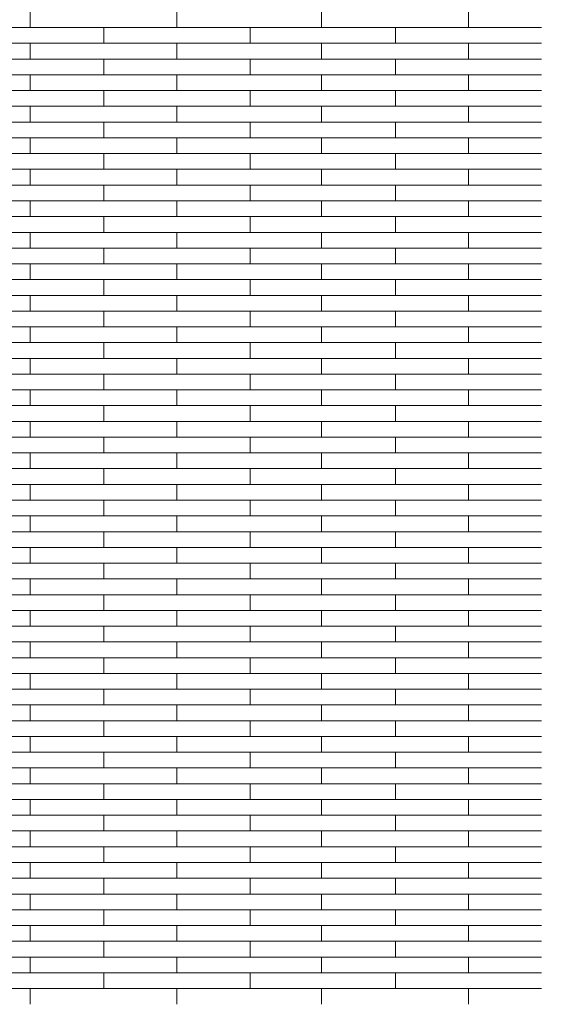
# Model space of a CAD drawing. Header units: millimetres. Extents: x -94445 to -15191, y 1000 to 18261.
# Tile 74 of 108: x -45615 to -44545, y 12665 to 14688. Entities that reach past the tile are written whole.
import ezdxf

# ---------------------------------------------------------------- set-up
doc = ezdxf.new("R2010")
doc.units = ezdxf.units.MM
doc.header["$LTSCALE"] = 0.5
doc.header["$MEASUREMENT"] = 0
doc.linetypes.add('PLINE', pattern=[0])
doc.layers.add('26-- Yttertak', color=7, linetype='Continuous')
doc.layers.add('262- Taktekking', color=7, linetype='Continuous', lineweight=0)

# ---------------------------------------------------------------- blocks, each defined once
blk = doc.blocks.new('*X19')
at = {"layer": '262- Taktekking', "linetype": 'PLINE'}
for p, q in [((-45594.2, 14671.3), (-45594.2, 14703.7)), ((-45292.7, 14671.3), (-45292.7, 14703.7)), ((-44995.7, 14671.3), (-44995.7, 14703.7)), ((-44694.2, 14671.3), (-44694.2, 14703.7)), ((-45741.2, 14671.3), (-45442.7, 14671.3)), ((-45442.7, 14671.3), (-45142.7, 14671.3)), ((-45442.7, 14639), (-45442.7, 14671.3)), ((-45142.7, 14639), (-45142.7, 14671.3)), ((-45142.7, 14671.3), (-44844.2, 14671.3)), ((-44844.2, 14671.3), (-44544.2, 14671.3)), ((-44844.2, 14639), (-44844.2, 14671.3)), ((-45741.2, 14639), (-45442.7, 14639)), ((-45594.2, 14606.6), (-45594.2, 14639)), ((-45442.7, 14639), (-45142.7, 14639)), ((-45442.7, 14639), (-45343.2, 14639)), ((-45343.2, 14639), (-45144.2, 14639)), ((-45292.7, 14606.6), (-45292.7, 14639)), ((-45142.7, 14639), (-44844.2, 14639)), ((-44995.7, 14606.6), (-44995.7, 14639)), ((-44844.2, 14639), (-44544.2, 14639)), ((-44844.2, 14639), (-44744.7, 14639)), ((-44744.7, 14639), (-44545.7, 14639)), ((-44694.2, 14606.6), (-44694.2, 14639)), ((-45741.2, 14606.6), (-45442.7, 14606.6)), ((-45442.7, 14606.6), (-45142.7, 14606.6)), ((-45442.7, 14574.3), (-45442.7, 14606.6)), ((-45142.7, 14574.3), (-45142.7, 14606.6)), ((-45142.7, 14606.6), (-44844.2, 14606.6)), ((-44844.2, 14606.6), (-44544.2, 14606.6)), ((-44844.2, 14574.3), (-44844.2, 14606.6)), ((-45741.2, 14574.3), (-45442.7, 14574.3)), ((-45594.2, 14541.9), (-45594.2, 14574.3)), ((-45442.7, 14574.3), (-45142.7, 14574.3)), ((-45442.7, 14574.3), (-45343.2, 14574.3)), ((-45343.2, 14574.3), (-45144.2, 14574.3)), ((-45292.7, 14541.9), (-45292.7, 14574.3)), ((-45142.7, 14574.3), (-44844.2, 14574.3)), ((-44995.7, 14541.9), (-44995.7, 14574.3)), ((-44844.2, 14574.3), (-44544.2, 14574.3)), ((-44844.2, 14574.3), (-44744.7, 14574.3)), ((-44744.7, 14574.3), (-44545.7, 14574.3)), ((-44694.2, 14541.9), (-44694.2, 14574.3)), ((-45741.2, 14541.9), (-45442.7, 14541.9)), ((-45442.7, 14541.9), (-45142.7, 14541.9)), ((-45442.7, 14509.6), (-45442.7, 14541.9)), ((-45142.7, 14509.6), (-45142.7, 14541.9)), ((-45142.7, 14541.9), (-44844.2, 14541.9)), ((-44844.2, 14541.9), (-44544.2, 14541.9)), ((-44844.2, 14509.6), (-44844.2, 14541.9)), ((-45741.2, 14509.6), (-45442.7, 14509.6)), ((-45594.2, 14477.2), (-45594.2, 14509.6)), ((-45442.7, 14509.6), (-45142.7, 14509.6)), ((-45442.7, 14509.6), (-45343.2, 14509.6)), ((-45343.2, 14509.6), (-45144.2, 14509.6)), ((-45292.7, 14477.2), (-45292.7, 14509.6)), ((-45142.7, 14509.6), (-44844.2, 14509.6)), ((-44995.7, 14477.2), (-44995.7, 14509.6)), ((-44844.2, 14509.6), (-44544.2, 14509.6)), ((-44844.2, 14509.6), (-44744.7, 14509.6)), ((-44744.7, 14509.6), (-44545.7, 14509.6)), ((-44694.2, 14477.2), (-44694.2, 14509.6)), ((-45741.2, 14477.2), (-45442.7, 14477.2)), ((-45442.7, 14477.2), (-45142.7, 14477.2)), ((-45442.7, 14444.9), (-45442.7, 14477.2)), ((-45142.7, 14444.9), (-45142.7, 14477.2)), ((-45142.7, 14477.2), (-44844.2, 14477.2)), ((-44844.2, 14477.2), (-44544.2, 14477.2)), ((-44844.2, 14444.9), (-44844.2, 14477.2)), ((-45741.2, 14444.9), (-45442.7, 14444.9)), ((-45594.2, 14412.5), (-45594.2, 14444.9)), ((-45442.7, 14444.9), (-45142.7, 14444.9)), ((-45442.7, 14444.9), (-45343.2, 14444.9)), ((-45343.2, 14444.9), (-45144.2, 14444.9)), ((-45292.7, 14412.5), (-45292.7, 14444.9)), ((-45142.7, 14444.9), (-44844.2, 14444.9)), ((-44995.7, 14412.5), (-44995.7, 14444.9)), ((-44844.2, 14444.9), (-44544.2, 14444.9)), ((-44844.2, 14444.9), (-44744.7, 14444.9)), ((-44744.7, 14444.9), (-44545.7, 14444.9)), ((-44694.2, 14412.5), (-44694.2, 14444.9)), ((-45741.2, 14412.5), (-45442.7, 14412.5)), ((-45442.7, 14412.5), (-45142.7, 14412.5)), ((-45442.7, 14380.2), (-45442.7, 14412.5)), ((-45142.7, 14380.2), (-45142.7, 14412.5)), ((-45142.7, 14412.5), (-44844.2, 14412.5)), ((-44844.2, 14412.5), (-44544.2, 14412.5)), ((-44844.2, 14380.2), (-44844.2, 14412.5)), ((-45741.2, 14380.2), (-45442.7, 14380.2)), ((-45594.2, 14347.8), (-45594.2, 14380.2)), ((-45442.7, 14380.2), (-45142.7, 14380.2)), ((-45442.7, 14380.2), (-45343.2, 14380.2)), ((-45343.2, 14380.2), (-45144.2, 14380.2)), ((-45292.7, 14347.8), (-45292.7, 14380.2)), ((-45142.7, 14380.2), (-44844.2, 14380.2)), ((-44995.7, 14347.8), (-44995.7, 14380.2)), ((-44844.2, 14380.2), (-44544.2, 14380.2)), ((-44844.2, 14380.2), (-44744.7, 14380.2)), ((-44744.7, 14380.2), (-44545.7, 14380.2)), ((-44694.2, 14347.8), (-44694.2, 14380.2)), ((-45741.2, 14347.8), (-45442.7, 14347.8)), ((-45442.7, 14347.8), (-45142.7, 14347.8)), ((-45442.7, 14315.4), (-45442.7, 14347.8)), ((-45142.7, 14315.4), (-45142.7, 14347.8)), ((-45142.7, 14347.8), (-44844.2, 14347.8)), ((-44844.2, 14347.8), (-44544.2, 14347.8)), ((-44844.2, 14315.4), (-44844.2, 14347.8)), ((-45741.2, 14315.4), (-45442.7, 14315.4)), ((-45594.2, 14283.1), (-45594.2, 14315.4)), ((-45442.7, 14315.4), (-45142.7, 14315.4)), ((-45442.7, 14315.4), (-45343.2, 14315.4)), ((-45343.2, 14315.4), (-45144.2, 14315.4)), ((-45292.7, 14283.1), (-45292.7, 14315.4)), ((-45142.7, 14315.4), (-44844.2, 14315.4)), ((-44995.7, 14283.1), (-44995.7, 14315.4)), ((-44844.2, 14315.4), (-44544.2, 14315.4)), ((-44844.2, 14315.4), (-44744.7, 14315.4)), ((-44744.7, 14315.4), (-44545.7, 14315.4)), ((-44694.2, 14283.1), (-44694.2, 14315.4)), ((-45741.2, 14283.1), (-45442.7, 14283.1)), ((-45442.7, 14283.1), (-45142.7, 14283.1)), ((-45442.7, 14250.7), (-45442.7, 14283.1)), ((-45142.7, 14250.7), (-45142.7, 14283.1)), ((-45142.7, 14283.1), (-44844.2, 14283.1)), ((-44844.2, 14283.1), (-44544.2, 14283.1)), ((-44844.2, 14250.7), (-44844.2, 14283.1)), ((-45741.2, 14250.7), (-45442.7, 14250.7)), ((-45594.2, 14218.4), (-45594.2, 14250.7)), ((-45442.7, 14250.7), (-45142.7, 14250.7)), ((-45442.7, 14250.7), (-45343.2, 14250.7)), ((-45343.2, 14250.7), (-45144.2, 14250.7)), ((-45292.7, 14218.4), (-45292.7, 14250.7)), ((-45142.7, 14250.7), (-44844.2, 14250.7)), ((-44995.7, 14218.4), (-44995.7, 14250.7)), ((-44844.2, 14250.7), (-44544.2, 14250.7)), ((-44844.2, 14250.7), (-44744.7, 14250.7)), ((-44744.7, 14250.7), (-44545.7, 14250.7)), ((-44694.2, 14218.4), (-44694.2, 14250.7)), ((-45741.2, 14218.4), (-45442.7, 14218.4)), ((-45442.7, 14218.4), (-45142.7, 14218.4)), ((-45442.7, 14186), (-45442.7, 14218.4)), ((-45142.7, 14186), (-45142.7, 14218.4)), ((-45142.7, 14218.4), (-44844.2, 14218.4)), ((-44844.2, 14218.4), (-44544.2, 14218.4)), ((-44844.2, 14186), (-44844.2, 14218.4)), ((-45741.2, 14186), (-45442.7, 14186)), ((-45594.2, 14153.7), (-45594.2, 14186)), ((-45442.7, 14186), (-45142.7, 14186)), ((-45442.7, 14186), (-45343.2, 14186)), ((-45343.2, 14186), (-45144.2, 14186)), ((-45292.7, 14153.7), (-45292.7, 14186)), ((-45142.7, 14186), (-44844.2, 14186)), ((-44995.7, 14153.7), (-44995.7, 14186)), ((-44844.2, 14186), (-44544.2, 14186)), ((-44844.2, 14186), (-44744.7, 14186)), ((-44744.7, 14186), (-44545.7, 14186)), ((-44694.2, 14153.7), (-44694.2, 14186)), ((-45741.2, 14153.7), (-45442.7, 14153.7)), ((-45442.7, 14153.7), (-45142.7, 14153.7)), ((-45442.7, 14121.3), (-45442.7, 14153.7)), ((-45142.7, 14121.3), (-45142.7, 14153.7)), ((-45142.7, 14153.7), (-44844.2, 14153.7)), ((-44844.2, 14153.7), (-44544.2, 14153.7)), ((-44844.2, 14121.3), (-44844.2, 14153.7)), ((-45741.2, 14121.3), (-45442.7, 14121.3)), ((-45594.2, 14089), (-45594.2, 14121.3)), ((-45442.7, 14121.3), (-45142.7, 14121.3)), ((-45442.7, 14121.3), (-45343.2, 14121.3)), ((-45343.2, 14121.3), (-45144.2, 14121.3)), ((-45292.7, 14089), (-45292.7, 14121.3)), ((-45142.7, 14121.3), (-44844.2, 14121.3)), ((-44995.7, 14089), (-44995.7, 14121.3)), ((-44844.2, 14121.3), (-44544.2, 14121.3)), ((-44844.2, 14121.3), (-44744.7, 14121.3)), ((-44744.7, 14121.3), (-44545.7, 14121.3)), ((-44694.2, 14089), (-44694.2, 14121.3)), ((-45741.2, 14089), (-45442.7, 14089)), ((-45442.7, 14089), (-45142.7, 14089)), ((-45442.7, 14056.6), (-45442.7, 14089)), ((-45142.7, 14056.6), (-45142.7, 14089)), ((-45142.7, 14089), (-44844.2, 14089)), ((-44844.2, 14089), (-44544.2, 14089)), ((-44844.2, 14056.6), (-44844.2, 14089)), ((-45741.2, 14056.6), (-45442.7, 14056.6)), ((-45594.2, 14024.3), (-45594.2, 14056.6)), ((-45442.7, 14056.6), (-45142.7, 14056.6)), ((-45442.7, 14056.6), (-45343.2, 14056.6)), ((-45343.2, 14056.6), (-45144.2, 14056.6)), ((-45292.7, 14024.3), (-45292.7, 14056.6)), ((-45142.7, 14056.6), (-44844.2, 14056.6)), ((-44995.7, 14024.3), (-44995.7, 14056.6)), ((-44844.2, 14056.6), (-44544.2, 14056.6)), ((-44844.2, 14056.6), (-44744.7, 14056.6)), ((-44744.7, 14056.6), (-44545.7, 14056.6)), ((-44694.2, 14024.3), (-44694.2, 14056.6)), ((-45741.2, 14024.3), (-45442.7, 14024.3)), ((-45442.7, 14024.3), (-45142.7, 14024.3)), ((-45442.7, 13991.9), (-45442.7, 14024.3)), ((-45142.7, 13991.9), (-45142.7, 14024.3)), ((-45142.7, 14024.3), (-44844.2, 14024.3)), ((-44844.2, 14024.3), (-44544.2, 14024.3)), ((-44844.2, 13991.9), (-44844.2, 14024.3)), ((-45741.2, 13991.9), (-45442.7, 13991.9)), ((-45594.2, 13959.6), (-45594.2, 13991.9)), ((-45442.7, 13991.9), (-45142.7, 13991.9)), ((-45442.7, 13991.9), (-45343.2, 13991.9)), ((-45343.2, 13991.9), (-45144.2, 13991.9)), ((-45292.7, 13959.6), (-45292.7, 13991.9)), ((-45142.7, 13991.9), (-44844.2, 13991.9)), ((-44995.7, 13959.6), (-44995.7, 13991.9)), ((-44844.2, 13991.9), (-44544.2, 13991.9)), ((-44844.2, 13991.9), (-44744.7, 13991.9)), ((-44744.7, 13991.9), (-44545.7, 13991.9)), ((-44694.2, 13959.6), (-44694.2, 13991.9)), ((-45741.2, 13959.6), (-45442.7, 13959.6)), ((-45442.7, 13959.6), (-45142.7, 13959.6)), ((-45442.7, 13927.2), (-45442.7, 13959.6)), ((-45142.7, 13927.2), (-45142.7, 13959.6)), ((-45142.7, 13959.6), (-44844.2, 13959.6)), ((-44844.2, 13959.6), (-44544.2, 13959.6)), ((-44844.2, 13927.2), (-44844.2, 13959.6)), ((-45741.2, 13927.2), (-45442.7, 13927.2)), ((-45594.2, 13894.9), (-45594.2, 13927.2)), ((-45442.7, 13927.2), (-45142.7, 13927.2)), ((-45442.7, 13927.2), (-45343.2, 13927.2)), ((-45343.2, 13927.2), (-45144.2, 13927.2)), ((-45292.7, 13894.9), (-45292.7, 13927.2)), ((-45142.7, 13927.2), (-44844.2, 13927.2)), ((-44995.7, 13894.9), (-44995.7, 13927.2)), ((-44844.2, 13927.2), (-44544.2, 13927.2)), ((-44844.2, 13927.2), (-44744.7, 13927.2)), ((-44744.7, 13927.2), (-44545.7, 13927.2)), ((-44694.2, 13894.9), (-44694.2, 13927.2)), ((-45741.2, 13894.9), (-45442.7, 13894.9)), ((-45442.7, 13894.9), (-45142.7, 13894.9)), ((-45442.7, 13862.5), (-45442.7, 13894.9)), ((-45142.7, 13862.5), (-45142.7, 13894.9)), ((-45142.7, 13894.9), (-44844.2, 13894.9)), ((-44844.2, 13894.9), (-44544.2, 13894.9)), ((-44844.2, 13862.5), (-44844.2, 13894.9)), ((-45741.2, 13862.5), (-45442.7, 13862.5)), ((-45594.2, 13830.2), (-45594.2, 13862.5)), ((-45442.7, 13862.5), (-45142.7, 13862.5)), ((-45442.7, 13862.5), (-45343.2, 13862.5)), ((-45343.2, 13862.5), (-45144.2, 13862.5)), ((-45292.7, 13830.2), (-45292.7, 13862.5)), ((-45142.7, 13862.5), (-44844.2, 13862.5)), ((-44995.7, 13830.2), (-44995.7, 13862.5)), ((-44844.2, 13862.5), (-44544.2, 13862.5)), ((-44844.2, 13862.5), (-44744.7, 13862.5)), ((-44744.7, 13862.5), (-44545.7, 13862.5)), ((-44694.2, 13830.2), (-44694.2, 13862.5)), ((-45741.2, 13830.2), (-45442.7, 13830.2)), ((-45442.7, 13830.2), (-45142.7, 13830.2)), ((-45442.7, 13797.8), (-45442.7, 13830.2)), ((-45142.7, 13797.8), (-45142.7, 13830.2)), ((-45142.7, 13830.2), (-44844.2, 13830.2)), ((-44844.2, 13830.2), (-44544.2, 13830.2)), ((-44844.2, 13797.8), (-44844.2, 13830.2)), ((-45741.2, 13797.8), (-45442.7, 13797.8)), ((-45594.2, 13765.5), (-45594.2, 13797.8)), ((-45442.7, 13797.8), (-45142.7, 13797.8)), ((-45442.7, 13797.8), (-45343.2, 13797.8)), ((-45343.2, 13797.8), (-45144.2, 13797.8)), ((-45292.7, 13765.5), (-45292.7, 13797.8)), ((-45142.7, 13797.8), (-44844.2, 13797.8)), ((-44995.7, 13765.5), (-44995.7, 13797.8)), ((-44844.2, 13797.8), (-44544.2, 13797.8)), ((-44844.2, 13797.8), (-44744.7, 13797.8)), ((-44744.7, 13797.8), (-44545.7, 13797.8)), ((-44694.2, 13765.5), (-44694.2, 13797.8)), ((-45741.2, 13765.5), (-45442.7, 13765.5)), ((-45442.7, 13765.5), (-45142.7, 13765.5)), ((-45442.7, 13733.1), (-45442.7, 13765.5)), ((-45142.7, 13733.1), (-45142.7, 13765.5)), ((-45142.7, 13765.5), (-44844.2, 13765.5)), ((-44844.2, 13765.5), (-44544.2, 13765.5)), ((-44844.2, 13733.1), (-44844.2, 13765.5)), ((-45741.2, 13733.1), (-45442.7, 13733.1)), ((-45594.2, 13700.8), (-45594.2, 13733.1)), ((-45442.7, 13733.1), (-45142.7, 13733.1)), ((-45442.7, 13733.1), (-45343.2, 13733.1)), ((-45343.2, 13733.1), (-45144.2, 13733.1)), ((-45292.7, 13700.8), (-45292.7, 13733.1)), ((-45142.7, 13733.1), (-44844.2, 13733.1)), ((-44995.7, 13700.8), (-44995.7, 13733.1)), ((-44844.2, 13733.1), (-44544.2, 13733.1)), ((-44844.2, 13733.1), (-44744.7, 13733.1)), ((-44744.7, 13733.1), (-44545.7, 13733.1)), ((-44694.2, 13700.8), (-44694.2, 13733.1)), ((-45741.2, 13700.8), (-45442.7, 13700.8)), ((-45442.7, 13700.8), (-45142.7, 13700.8)), ((-45442.7, 13668.4), (-45442.7, 13700.8)), ((-45142.7, 13668.4), (-45142.7, 13700.8)), ((-45142.7, 13700.8), (-44844.2, 13700.8)), ((-44844.2, 13700.8), (-44544.2, 13700.8)), ((-44844.2, 13668.4), (-44844.2, 13700.8)), ((-45741.2, 13668.4), (-45442.7, 13668.4)), ((-45594.2, 13636), (-45594.2, 13668.4)), ((-45442.7, 13668.4), (-45142.7, 13668.4)), ((-45442.7, 13668.4), (-45343.2, 13668.4)), ((-45343.2, 13668.4), (-45144.2, 13668.4)), ((-45292.7, 13636), (-45292.7, 13668.4)), ((-45142.7, 13668.4), (-44844.2, 13668.4)), ((-44995.7, 13636), (-44995.7, 13668.4)), ((-44844.2, 13668.4), (-44544.2, 13668.4)), ((-44844.2, 13668.4), (-44744.7, 13668.4)), ((-44744.7, 13668.4), (-44545.7, 13668.4)), ((-44694.2, 13636), (-44694.2, 13668.4)), ((-45741.2, 13636), (-45442.7, 13636)), ((-45442.7, 13636), (-45142.7, 13636)), ((-45442.7, 13603.7), (-45442.7, 13636)), ((-45142.7, 13603.7), (-45142.7, 13636)), ((-45142.7, 13636), (-44844.2, 13636)), ((-44844.2, 13636), (-44544.2, 13636)), ((-44844.2, 13603.7), (-44844.2, 13636)), ((-45741.2, 13603.7), (-45442.7, 13603.7)), ((-45594.2, 13571.3), (-45594.2, 13603.7)), ((-45442.7, 13603.7), (-45142.7, 13603.7)), ((-45442.7, 13603.7), (-45343.2, 13603.7)), ((-45343.2, 13603.7), (-45144.2, 13603.7)), ((-45292.7, 13571.3), (-45292.7, 13603.7)), ((-45142.7, 13603.7), (-44844.2, 13603.7)), ((-44995.7, 13571.3), (-44995.7, 13603.7)), ((-44844.2, 13603.7), (-44544.2, 13603.7)), ((-44844.2, 13603.7), (-44744.7, 13603.7)), ((-44744.7, 13603.7), (-44545.7, 13603.7)), ((-44694.2, 13571.3), (-44694.2, 13603.7)), ((-45741.2, 13571.3), (-45442.7, 13571.3)), ((-45442.7, 13571.3), (-45142.7, 13571.3)), ((-45442.7, 13539), (-45442.7, 13571.3)), ((-45142.7, 13539), (-45142.7, 13571.3)), ((-45142.7, 13571.3), (-44844.2, 13571.3)), ((-44844.2, 13571.3), (-44544.2, 13571.3)), ((-44844.2, 13539), (-44844.2, 13571.3)), ((-45741.2, 13539), (-45442.7, 13539)), ((-45594.2, 13506.6), (-45594.2, 13539)), ((-45442.7, 13539), (-45142.7, 13539)), ((-45442.7, 13539), (-45343.2, 13539)), ((-45343.2, 13539), (-45144.2, 13539)), ((-45292.7, 13506.6), (-45292.7, 13539)), ((-45142.7, 13539), (-44844.2, 13539)), ((-44995.7, 13506.6), (-44995.7, 13539)), ((-44844.2, 13539), (-44544.2, 13539)), ((-44844.2, 13539), (-44744.7, 13539)), ((-44744.7, 13539), (-44545.7, 13539)), ((-44694.2, 13506.6), (-44694.2, 13539)), ((-45741.2, 13506.6), (-45442.7, 13506.6)), ((-45442.7, 13506.6), (-45142.7, 13506.6)), ((-45442.7, 13474.3), (-45442.7, 13506.6)), ((-45142.7, 13474.3), (-45142.7, 13506.6)), ((-45142.7, 13506.6), (-44844.2, 13506.6)), ((-44844.2, 13506.6), (-44544.2, 13506.6)), ((-44844.2, 13474.3), (-44844.2, 13506.6)), ((-45741.2, 13474.3), (-45442.7, 13474.3)), ((-45594.2, 13441.9), (-45594.2, 13474.3)), ((-45442.7, 13474.3), (-45142.7, 13474.3)), ((-45442.7, 13474.3), (-45343.2, 13474.3)), ((-45343.2, 13474.3), (-45144.2, 13474.3)), ((-45292.7, 13441.9), (-45292.7, 13474.3)), ((-45142.7, 13474.3), (-44844.2, 13474.3)), ((-44995.7, 13441.9), (-44995.7, 13474.3)), ((-44844.2, 13474.3), (-44544.2, 13474.3)), ((-44844.2, 13474.3), (-44744.7, 13474.3)), ((-44744.7, 13474.3), (-44545.7, 13474.3)), ((-44694.2, 13441.9), (-44694.2, 13474.3)), ((-45741.2, 13441.9), (-45442.7, 13441.9)), ((-45442.7, 13441.9), (-45142.7, 13441.9)), ((-45442.7, 13409.6), (-45442.7, 13441.9)), ((-45142.7, 13409.6), (-45142.7, 13441.9)), ((-45142.7, 13441.9), (-44844.2, 13441.9)), ((-44844.2, 13441.9), (-44544.2, 13441.9)), ((-44844.2, 13409.6), (-44844.2, 13441.9)), ((-45741.2, 13409.6), (-45442.7, 13409.6)), ((-45594.2, 13377.2), (-45594.2, 13409.6)), ((-45442.7, 13409.6), (-45142.7, 13409.6)), ((-45442.7, 13409.6), (-45343.2, 13409.6)), ((-45343.2, 13409.6), (-45144.2, 13409.6)), ((-45292.7, 13377.2), (-45292.7, 13409.6)), ((-45142.7, 13409.6), (-44844.2, 13409.6)), ((-44995.7, 13377.2), (-44995.7, 13409.6)), ((-44844.2, 13409.6), (-44544.2, 13409.6)), ((-44844.2, 13409.6), (-44744.7, 13409.6)), ((-44744.7, 13409.6), (-44545.7, 13409.6)), ((-44694.2, 13377.2), (-44694.2, 13409.6)), ((-45741.2, 13377.2), (-45442.7, 13377.2)), ((-45442.7, 13377.2), (-45142.7, 13377.2)), ((-45442.7, 13344.9), (-45442.7, 13377.2)), ((-45142.7, 13344.9), (-45142.7, 13377.2)), ((-45142.7, 13377.2), (-44844.2, 13377.2)), ((-44844.2, 13377.2), (-44544.2, 13377.2)), ((-44844.2, 13344.9), (-44844.2, 13377.2)), ((-45741.2, 13344.9), (-45442.7, 13344.9)), ((-45594.2, 13312.5), (-45594.2, 13344.9)), ((-45442.7, 13344.9), (-45142.7, 13344.9)), ((-45442.7, 13344.9), (-45343.2, 13344.9)), ((-45343.2, 13344.9), (-45144.2, 13344.9)), ((-45292.7, 13312.5), (-45292.7, 13344.9)), ((-45142.7, 13344.9), (-44844.2, 13344.9)), ((-44995.7, 13312.5), (-44995.7, 13344.9)), ((-44844.2, 13344.9), (-44544.2, 13344.9)), ((-44844.2, 13344.9), (-44744.7, 13344.9)), ((-44744.7, 13344.9), (-44545.7, 13344.9)), ((-44694.2, 13312.5), (-44694.2, 13344.9)), ((-45741.2, 13312.5), (-45442.7, 13312.5)), ((-45442.7, 13312.5), (-45142.7, 13312.5)), ((-45442.7, 13280.2), (-45442.7, 13312.5)), ((-45142.7, 13280.2), (-45142.7, 13312.5)), ((-45142.7, 13312.5), (-44844.2, 13312.5)), ((-44844.2, 13312.5), (-44544.2, 13312.5)), ((-44844.2, 13280.2), (-44844.2, 13312.5)), ((-45741.2, 13280.2), (-45442.7, 13280.2)), ((-45594.2, 13247.8), (-45594.2, 13280.2)), ((-45442.7, 13280.2), (-45142.7, 13280.2)), ((-45442.7, 13280.2), (-45343.2, 13280.2)), ((-45343.2, 13280.2), (-45144.2, 13280.2)), ((-45292.7, 13247.8), (-45292.7, 13280.2)), ((-45142.7, 13280.2), (-44844.2, 13280.2)), ((-44995.7, 13247.8), (-44995.7, 13280.2)), ((-44844.2, 13280.2), (-44544.2, 13280.2)), ((-44844.2, 13280.2), (-44744.7, 13280.2)), ((-44744.7, 13280.2), (-44545.7, 13280.2)), ((-44694.2, 13247.8), (-44694.2, 13280.2)), ((-45741.2, 13247.8), (-45442.7, 13247.8)), ((-45442.7, 13247.8), (-45142.7, 13247.8)), ((-45442.7, 13215.5), (-45442.7, 13247.8)), ((-45142.7, 13215.5), (-45142.7, 13247.8)), ((-45142.7, 13247.8), (-44844.2, 13247.8)), ((-44844.2, 13247.8), (-44544.2, 13247.8)), ((-44844.2, 13215.5), (-44844.2, 13247.8)), ((-45741.2, 13215.5), (-45442.7, 13215.5)), ((-45594.2, 13183.1), (-45594.2, 13215.5)), ((-45442.7, 13215.5), (-45142.7, 13215.5)), ((-45442.7, 13215.5), (-45343.2, 13215.5)), ((-45343.2, 13215.5), (-45144.2, 13215.5)), ((-45292.7, 13183.1), (-45292.7, 13215.5)), ((-45142.7, 13215.5), (-44844.2, 13215.5)), ((-44995.7, 13183.1), (-44995.7, 13215.5)), ((-44844.2, 13215.5), (-44544.2, 13215.5)), ((-44844.2, 13215.5), (-44744.7, 13215.5)), ((-44744.7, 13215.5), (-44545.7, 13215.5)), ((-44694.2, 13183.1), (-44694.2, 13215.5)), ((-45741.2, 13183.1), (-45442.7, 13183.1)), ((-45442.7, 13183.1), (-45142.7, 13183.1)), ((-45442.7, 13150.8), (-45442.7, 13183.1)), ((-45142.7, 13150.8), (-45142.7, 13183.1)), ((-45142.7, 13183.1), (-44844.2, 13183.1)), ((-44844.2, 13183.1), (-44544.2, 13183.1)), ((-44844.2, 13150.8), (-44844.2, 13183.1)), ((-45741.2, 13150.8), (-45442.7, 13150.8)), ((-45594.2, 13118.4), (-45594.2, 13150.8)), ((-45442.7, 13150.8), (-45142.7, 13150.8)), ((-45442.7, 13150.8), (-45343.2, 13150.8)), ((-45343.2, 13150.8), (-45144.2, 13150.8)), ((-45292.7, 13118.4), (-45292.7, 13150.8)), ((-45142.7, 13150.8), (-44844.2, 13150.8)), ((-44995.7, 13118.4), (-44995.7, 13150.8)), ((-44844.2, 13150.8), (-44544.2, 13150.8)), ((-44844.2, 13150.8), (-44744.7, 13150.8)), ((-44744.7, 13150.8), (-44545.7, 13150.8)), ((-44694.2, 13118.4), (-44694.2, 13150.8)), ((-45741.2, 13118.4), (-45442.7, 13118.4)), ((-45442.7, 13118.4), (-45142.7, 13118.4)), ((-45442.7, 13086.1), (-45442.7, 13118.4)), ((-45142.7, 13086.1), (-45142.7, 13118.4)), ((-45142.7, 13118.4), (-44844.2, 13118.4)), ((-44844.2, 13118.4), (-44544.2, 13118.4)), ((-44844.2, 13086.1), (-44844.2, 13118.4)), ((-45741.2, 13086.1), (-45442.7, 13086.1)), ((-45594.2, 13053.7), (-45594.2, 13086.1)), ((-45442.7, 13086.1), (-45142.7, 13086.1)), ((-45442.7, 13086.1), (-45343.2, 13086.1)), ((-45343.2, 13086.1), (-45144.2, 13086.1)), ((-45292.7, 13053.7), (-45292.7, 13086.1)), ((-45142.7, 13086.1), (-44844.2, 13086.1)), ((-44995.7, 13053.7), (-44995.7, 13086.1)), ((-44844.2, 13086.1), (-44544.2, 13086.1)), ((-44844.2, 13086.1), (-44744.7, 13086.1)), ((-44744.7, 13086.1), (-44545.7, 13086.1)), ((-44694.2, 13053.7), (-44694.2, 13086.1)), ((-45741.2, 13053.7), (-45442.7, 13053.7)), ((-45442.7, 13053.7), (-45142.7, 13053.7)), ((-45442.7, 13021.4), (-45442.7, 13053.7)), ((-45142.7, 13021.4), (-45142.7, 13053.7)), ((-45142.7, 13053.7), (-44844.2, 13053.7)), ((-44844.2, 13053.7), (-44544.2, 13053.7)), ((-44844.2, 13021.4), (-44844.2, 13053.7)), ((-45741.2, 13021.4), (-45442.7, 13021.4)), ((-45594.2, 12989), (-45594.2, 13021.4)), ((-45442.7, 13021.4), (-45142.7, 13021.4)), ((-45442.7, 13021.4), (-45343.2, 13021.4)), ((-45343.2, 13021.4), (-45144.2, 13021.4)), ((-45292.7, 12989), (-45292.7, 13021.4)), ((-45142.7, 13021.4), (-44844.2, 13021.4)), ((-44995.7, 12989), (-44995.7, 13021.4)), ((-44844.2, 13021.4), (-44544.2, 13021.4)), ((-44844.2, 13021.4), (-44744.7, 13021.4)), ((-44744.7, 13021.4), (-44545.7, 13021.4)), ((-44694.2, 12989), (-44694.2, 13021.4)), ((-45741.2, 12989), (-45442.7, 12989)), ((-45442.7, 12989), (-45142.7, 12989)), ((-45442.7, 12956.6), (-45442.7, 12989)), ((-45142.7, 12956.6), (-45142.7, 12989)), ((-45142.7, 12989), (-44844.2, 12989)), ((-44844.2, 12989), (-44544.2, 12989)), ((-44844.2, 12956.6), (-44844.2, 12989)), ((-45741.2, 12956.6), (-45442.7, 12956.6)), ((-45594.2, 12924.3), (-45594.2, 12956.6)), ((-45442.7, 12956.6), (-45142.7, 12956.6)), ((-45442.7, 12956.6), (-45343.2, 12956.6)), ((-45343.2, 12956.6), (-45144.2, 12956.6)), ((-45292.7, 12924.3), (-45292.7, 12956.6)), ((-45142.7, 12956.6), (-44844.2, 12956.6)), ((-44995.7, 12924.3), (-44995.7, 12956.6)), ((-44844.2, 12956.6), (-44544.2, 12956.6)), ((-44844.2, 12956.6), (-44744.7, 12956.6)), ((-44744.7, 12956.6), (-44545.7, 12956.6)), ((-44694.2, 12924.3), (-44694.2, 12956.6)), ((-45741.2, 12924.3), (-45442.7, 12924.3)), ((-45442.7, 12924.3), (-45142.7, 12924.3)), ((-45442.7, 12891.9), (-45442.7, 12924.3)), ((-45142.7, 12891.9), (-45142.7, 12924.3)), ((-45142.7, 12924.3), (-44844.2, 12924.3)), ((-44844.2, 12924.3), (-44544.2, 12924.3)), ((-44844.2, 12891.9), (-44844.2, 12924.3)), ((-45741.2, 12891.9), (-45442.7, 12891.9)), ((-45594.2, 12859.6), (-45594.2, 12891.9)), ((-45442.7, 12891.9), (-45142.7, 12891.9)), ((-45442.7, 12891.9), (-45343.2, 12891.9)), ((-45343.2, 12891.9), (-45144.2, 12891.9)), ((-45292.7, 12859.6), (-45292.7, 12891.9)), ((-45142.7, 12891.9), (-44844.2, 12891.9)), ((-44995.7, 12859.6), (-44995.7, 12891.9)), ((-44844.2, 12891.9), (-44544.2, 12891.9)), ((-44844.2, 12891.9), (-44744.7, 12891.9)), ((-44744.7, 12891.9), (-44545.7, 12891.9)), ((-44694.2, 12859.6), (-44694.2, 12891.9)), ((-45741.2, 12859.6), (-45442.7, 12859.6)), ((-45442.7, 12859.6), (-45142.7, 12859.6)), ((-45442.7, 12827.2), (-45442.7, 12859.6)), ((-45142.7, 12827.2), (-45142.7, 12859.6)), ((-45142.7, 12859.6), (-44844.2, 12859.6)), ((-44844.2, 12859.6), (-44544.2, 12859.6)), ((-44844.2, 12827.2), (-44844.2, 12859.6)), ((-45741.2, 12827.2), (-45442.7, 12827.2)), ((-45594.2, 12794.9), (-45594.2, 12827.2)), ((-45442.7, 12827.2), (-45142.7, 12827.2)), ((-45442.7, 12827.2), (-45343.2, 12827.2)), ((-45343.2, 12827.2), (-45144.2, 12827.2)), ((-45292.7, 12794.9), (-45292.7, 12827.2)), ((-45142.7, 12827.2), (-44844.2, 12827.2)), ((-44995.7, 12794.9), (-44995.7, 12827.2)), ((-44844.2, 12827.2), (-44544.2, 12827.2)), ((-44844.2, 12827.2), (-44744.7, 12827.2)), ((-44744.7, 12827.2), (-44545.7, 12827.2)), ((-44694.2, 12794.9), (-44694.2, 12827.2)), ((-45741.2, 12794.9), (-45442.7, 12794.9)), ((-45442.7, 12794.9), (-45142.7, 12794.9)), ((-45442.7, 12762.5), (-45442.7, 12794.9)), ((-45142.7, 12762.5), (-45142.7, 12794.9)), ((-45142.7, 12794.9), (-44844.2, 12794.9)), ((-44844.2, 12794.9), (-44544.2, 12794.9)), ((-44844.2, 12762.5), (-44844.2, 12794.9)), ((-45741.2, 12762.5), (-45442.7, 12762.5)), ((-45594.2, 12730.2), (-45594.2, 12762.5)), ((-45442.7, 12762.5), (-45142.7, 12762.5)), ((-45442.7, 12762.5), (-45343.2, 12762.5)), ((-45343.2, 12762.5), (-45144.2, 12762.5)), ((-45292.7, 12730.2), (-45292.7, 12762.5)), ((-45142.7, 12762.5), (-44844.2, 12762.5)), ((-44995.7, 12730.2), (-44995.7, 12762.5)), ((-44844.2, 12762.5), (-44544.2, 12762.5)), ((-44844.2, 12762.5), (-44744.7, 12762.5)), ((-44744.7, 12762.5), (-44545.7, 12762.5)), ((-44694.2, 12730.2), (-44694.2, 12762.5)), ((-45741.2, 12730.2), (-45442.7, 12730.2)), ((-45442.7, 12730.2), (-45142.7, 12730.2)), ((-45442.7, 12697.8), (-45442.7, 12730.2)), ((-45142.7, 12697.8), (-45142.7, 12730.2)), ((-45142.7, 12730.2), (-44844.2, 12730.2)), ((-44844.2, 12730.2), (-44544.2, 12730.2)), ((-44844.2, 12697.8), (-44844.2, 12730.2)), ((-45741.2, 12697.8), (-45442.7, 12697.8)), ((-45594.2, 12665.5), (-45594.2, 12697.8)), ((-45442.7, 12697.8), (-45142.7, 12697.8)), ((-45442.7, 12697.8), (-45343.2, 12697.8)), ((-45343.2, 12697.8), (-45144.2, 12697.8)), ((-45292.7, 12665.5), (-45292.7, 12697.8)), ((-45142.7, 12697.8), (-44844.2, 12697.8)), ((-44995.7, 12665.5), (-44995.7, 12697.8)), ((-44844.2, 12697.8), (-44544.2, 12697.8)), ((-44844.2, 12697.8), (-44744.7, 12697.8)), ((-44744.7, 12697.8), (-44545.7, 12697.8)), ((-44694.2, 12665.5), (-44694.2, 12697.8))]:
    blk.add_line(p, q, dxfattribs=at)

msp = doc.modelspace()

# ---------------------------------------------------------------- block references
at = {"layer": '26-- Yttertak'}
msp.add_blockref('*X19', (0, 0), dxfattribs=at)

doc.saveas('drawing.dxf')
